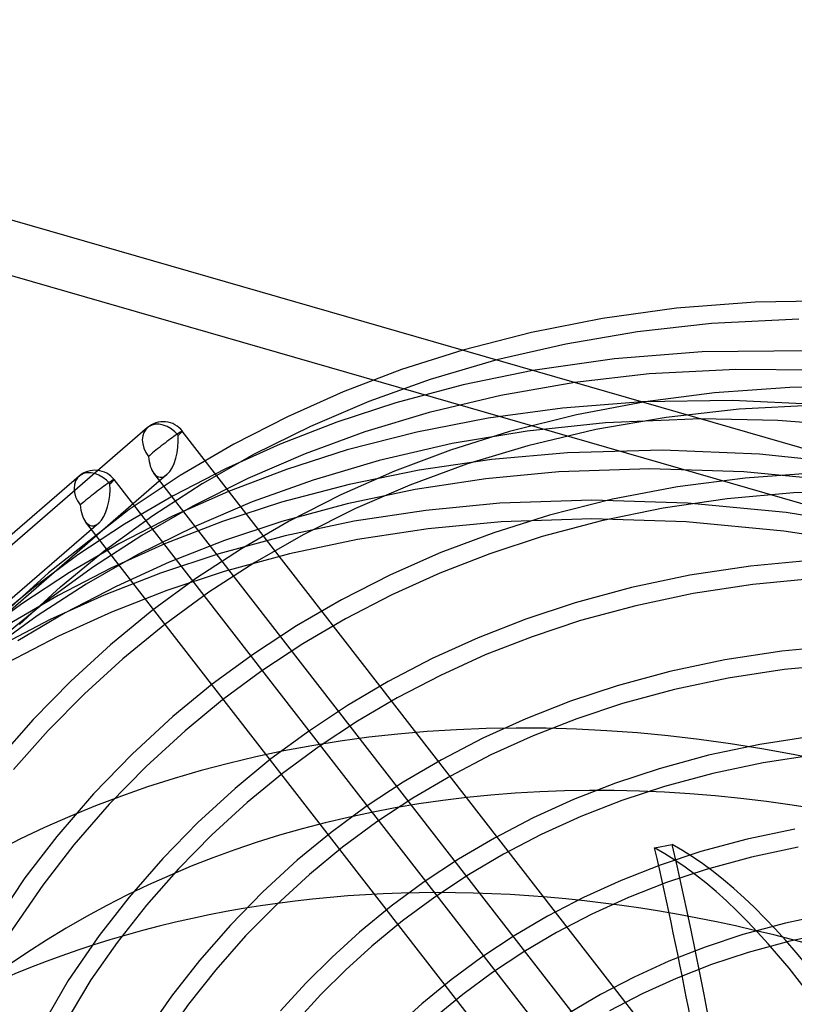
# Model space of a CAD drawing. Header units: millimetres. Extents: x -236 to 238, y -282 to 277.
# Tile 30 of 48: x -120 to -24, y 154 to 277. Entities that reach past the tile are written whole.
import ezdxf

# ---------------------------------------------------------------- set-up
doc = ezdxf.new("R2010")
doc.units = ezdxf.units.MM
doc.layers.add('HIDDEN', color=7, linetype='Continuous')
doc.layers.add('THICK', color=7, linetype='Continuous')

msp = doc.modelspace()

# ---------------------------------------------------------------- linework, layer by layer
at = {"layer": 'HIDDEN'}
for p, q in [((-64.92, 235.25), (-72.55, 232.81)), ((-60.66, 234.02), (-69, 231.57)), ((-72.55, 232.81), (-79.82, 230.04)), ((-56.16, 232.72), (-64.86, 230.92)), ((-69, 231.57), (-76.62, 228.83)), ((-50.92, 231.21), (-60.15, 229.59)), ((-79.82, 230.04), (-86.8, 226.93)), ((-64.86, 230.92), (-73.26, 228.68)), ((-76.62, 228.83), (-83.92, 225.72)), ((-73.26, 228.68), (-80.64, 226.26)), ((-60.15, 229.59), (-69.09, 227.45)), ((-42.53, 228.78), (-52.46, 228.02)), ((-42.14, 228.8), (-50.73, 227.17)), ((-69.09, 227.45), (-77.12, 225.03)), ((-52.46, 228.02), (-61.73, 226.76)), ((-30.42, 227.88), (-39.54, 226.85)), ((-19.66, 228.42), (-30.42, 227.88)), ((-86.8, 226.93), (-93.5, 223.5)), ((-80.64, 226.26), (-87.72, 223.52)), ((-61.73, 226.76), (-70.66, 225.01)), ((-50.73, 227.17), (-59.08, 225.07)), ((-39.54, 226.85), (-48.31, 225.32)), ((-35.19, 226.66), (-47.08, 226.18)), ((-104.27, 225.57), (-139.52, 195.05)), ((-9.73, 108.92), (-99.92, 225.14)), ((-83.92, 225.72), (-90.95, 222.24)), ((-77.12, 225.03), (-84.57, 222.3)), ((-70.66, 225.01), (-79.32, 222.78)), ((-59.08, 225.07), (-66.45, 222.75)), ((-56.86, 225.15), (-66.25, 223.58)), ((-47.08, 226.18), (-56.86, 225.15)), ((-48.31, 225.32), (-56.79, 223.29)), ((-93.5, 223.5), (-100.17, 219.59)), ((-87.72, 223.52), (-94.54, 220.44)), ((-79.32, 222.78), (-86.91, 220.35)), ((-66.25, 223.58), (-75.33, 221.48)), ((-66.45, 222.75), (-73.42, 220.13)), ((-56.79, 223.29), (-64.43, 220.99)), ((-39.98, 222.75), (-51.82, 222.44)), ((-27.87, 222.26), (-39.98, 222.75)), ((-90.95, 222.24), (-97.43, 218.55)), ((-84.57, 222.3), (-91.73, 219.21)), ((-75.33, 221.48), (-83.6, 219.03)), ((-61.28, 221.61), (-70.35, 220.28)), ((-51.82, 222.44), (-61.28, 221.61)), ((-15.29, 220.92), (-27.87, 222.26)), ((-94.54, 220.44), (-101.08, 217.05)), ((-86.91, 220.35), (-94.16, 217.6)), ((-73.42, 220.13), (-80.12, 217.18)), ((-70.35, 220.28), (-79.08, 218.49)), ((-64.43, 220.99), (-71.51, 218.4)), ((-41.58, 220.43), (-52.91, 220.05)), ((-29.81, 220.06), (-41.58, 220.43)), ((-17.64, 218.9), (-29.81, 220.06)), ((-112.8, 219.51), (-148.05, 188.98)), ((-101.83, 219.71), (-137.08, 189.19)), ((-41.88, 133.31), (-108.44, 219.08)), ((-100.17, 219.59), (-106.56, 215.33)), ((-34.37, 130.84), (-103.46, 219.87)), ((-91.73, 219.21), (-98.61, 215.76)), ((-83.6, 219.03), (-91.18, 216.29)), ((-62.05, 219.18), (-70.86, 217.84)), ((-52.91, 220.05), (-62.05, 219.18)), ((-29.67, 219.28), (-38.1, 218.18)), ((-20.44, 219.93), (-29.67, 219.28)), ((-97.43, 218.55), (-103.6, 214.57)), ((-79.08, 218.49), (-87.52, 216.25)), ((-70.86, 217.84), (-79.34, 216.05)), ((-71.51, 218.4), (-78.3, 215.47)), ((-38.1, 218.18), (-46.22, 216.63)), ((-13.2, 217.74), (-23.61, 217.45)), ((-101.08, 217.05), (-107.14, 213.5)), ((-94.16, 217.6), (-101.13, 214.5)), ((-80.12, 217.18), (-86.57, 213.9)), ((-48.78, 216.52), (-60.27, 216.13)), ((-46.22, 216.63), (-54.1, 214.64)), ((-36.86, 216.14), (-48.78, 216.52)), ((-31.92, 216.7), (-39.91, 215.52)), ((-23.61, 217.45), (-31.92, 216.7)), ((-106.56, 215.33), (-116.64, 207.43)), ((-98.61, 215.76), (-104.95, 212.12)), ((-91.18, 216.29), (-98.45, 213.19)), ((-87.52, 216.25), (-94.92, 213.84)), ((-79.34, 216.05), (-87.48, 213.84)), ((-78.3, 215.47), (-84.83, 212.2)), ((-69.54, 215.24), (-78.47, 213.88)), ((-60.27, 216.13), (-69.54, 215.24)), ((-39.91, 215.52), (-47.6, 213.94)), ((-24.54, 214.96), (-36.86, 216.14)), ((-103.6, 214.57), (-109.49, 210.28)), ((-101.13, 214.5), (-107.83, 211.07)), ((-54.1, 214.64), (-61.04, 212.45)), ((-48.78, 214.2), (-60.11, 213.81)), ((-47.6, 213.94), (-55.01, 211.96)), ((-37.01, 213.83), (-48.78, 214.2)), ((-11.87, 212.93), (-24.54, 214.96)), ((-110.35, 213.65), (-145.6, 183.12)), ((-107.14, 213.5), (-112.94, 209.67)), ((-51.16, 135.43), (-111.99, 213.81)), ((-98.45, 213.19), (-105.45, 209.72)), ((-94.92, 213.84), (-102.03, 211.09)), ((-87.48, 213.84), (-94.66, 211.46)), ((-86.57, 213.9), (-92.52, 210.45)), ((-78.47, 213.88), (-87.08, 212.07)), ((-69.25, 212.94), (-78.06, 211.6)), ((-60.11, 213.81), (-69.25, 212.94)), ((-24.84, 212.66), (-37.01, 213.83)), ((-104.95, 212.12), (-111.01, 208.19)), ((-94.66, 211.46), (-101.56, 208.76)), ((-87.08, 212.07), (-95.36, 209.83)), ((-84.83, 212.2), (-90.86, 208.74)), ((-78.06, 211.6), (-86.54, 209.81)), ((-61.04, 212.45), (-67.63, 209.97)), ((-55.01, 211.96), (-61.52, 209.83)), ((-12.31, 210.66), (-24.84, 212.66)), ((-109.49, 210.28), (-115.12, 205.67)), ((-107.83, 211.07), (-114.01, 207.47)), ((-102.03, 211.09), (-108.86, 208.01)), ((-92.52, 210.45), (-98.21, 206.73)), ((-112.94, 209.67), (-118.51, 205.57)), ((-105.45, 209.72), (-111.9, 206.04)), ((-95.36, 209.83), (-102.65, 207.41)), ((-86.54, 209.81), (-94.68, 207.6)), ((-67.63, 209.97), (-73.95, 207.18)), ((-61.52, 209.83), (-67.77, 207.4)), ((-21.13, 209.04), (-28.98, 208.29)), ((-111.01, 208.19), (-116.79, 203.97)), ((-108.86, 208.01), (-115.42, 204.62)), ((-101.56, 208.76), (-108.19, 205.75)), ((-90.86, 208.74), (-96.61, 205.02)), ((-28.98, 208.29), (-36.56, 207.14)), ((-116.64, 207.43), (-121.77, 202.74)), ((-114.01, 207.47), (-119.94, 203.58)), ((-102.65, 207.41), (-109.66, 204.67)), ((-98.21, 206.73), (-103.66, 202.73)), ((-94.68, 207.6), (-101.86, 205.23)), ((-73.95, 207.18), (-80.04, 204.08)), ((-67.77, 207.4), (-73.77, 204.69)), ((-36.56, 207.14), (-43.86, 205.6)), ((-20.97, 206.72), (-28.7, 205.99)), ((-118.51, 205.57), (-123.84, 201.19)), ((-115.12, 205.68), (-120.23, 201)), ((-111.9, 206.04), (-118.05, 202.07)), ((-108.19, 205.75), (-114.56, 202.44)), ((-43.86, 205.6), (-50.87, 203.7)), ((-28.7, 205.99), (-36.15, 204.85)), ((-115.42, 204.62), (-121.49, 201.06)), ((-109.66, 204.67), (-116.41, 201.61)), ((-101.86, 205.23), (-108.76, 202.53)), ((-96.61, 205.02), (-102.1, 201.01)), ((-80.04, 204.08), (-85.66, 200.82)), ((-73.77, 204.69), (-79.54, 201.71)), ((-36.15, 204.85), (-43.31, 203.34)), ((-119.94, 203.58), (-125.61, 199.42)), ((-116.79, 203.97), (-122.32, 199.44)), ((-50.87, 203.7), (-57.05, 201.65)), ((-43.31, 203.34), (-50.2, 201.48)), ((-118.05, 202.07), (-123.91, 197.79)), ((-114.56, 202.44), (-120.45, 198.97)), ((-108.76, 202.53), (-115.39, 199.52)), ((-103.66, 202.73), (-108.87, 198.46)), ((-79.54, 201.71), (-84.87, 198.58)), ((-57.05, 201.65), (-63, 199.32)), ((-116.41, 201.61), (-122.88, 198.24)), ((-102.1, 201.01), (-107.35, 196.7)), ((-85.66, 200.82), (-91.03, 197.3)), ((-50.2, 201.48), (-56.26, 199.47)), ((-115.39, 199.52), (-121.76, 196.21)), ((-63, 199.32), (-68.72, 196.73)), ((-56.26, 199.47), (-62.1, 197.19)), ((-108.87, 198.46), (-113.83, 193.93)), ((-84.87, 198.58), (-89.99, 195.2)), ((-17.68, 198.36), (-25.07, 197.66)), ((-107.35, 196.7), (-112.12, 192.35)), ((-91.03, 197.3), (-96.18, 193.53)), ((-68.72, 196.73), (-74.21, 193.87)), ((-62.1, 197.19), (-67.7, 194.64)), ((-25.07, 197.66), (-32.19, 196.57)), ((-32.19, 196.57), (-39.05, 195.13)), ((-17.53, 196.05), (-24.78, 195.36)), ((-89.99, 195.2), (-94.89, 191.59)), ((-67.7, 194.64), (-73.08, 191.84)), ((-39.05, 195.13), (-45.64, 193.34)), ((-31.77, 194.29), (-38.5, 192.87)), ((-24.78, 195.36), (-31.77, 194.29)), ((-113.83, 193.93), (-118.54, 189.13)), ((-96.18, 193.53), (-101.1, 189.49)), ((-74.21, 193.87), (-79.29, 190.88)), ((-45.64, 193.34), (-51.45, 191.42)), ((-112.12, 192.35), (-116.65, 187.76)), ((-73.08, 191.84), (-78.06, 188.91)), ((-38.5, 192.87), (-44.97, 191.12)), ((-94.89, 191.59), (-99.58, 187.73)), ((-79.29, 190.88), (-84.17, 187.65)), ((-51.45, 191.42), (-57.04, 189.23)), ((-44.97, 191.12), (-50.66, 189.23)), ((-101.1, 189.49), (-106.19, 184.82)), ((-118.54, 189.13), (-123.02, 184.05)), ((-78.06, 188.91), (-82.84, 185.75)), ((-57.04, 189.23), (-62.42, 186.79)), ((-50.66, 189.23), (-56.14, 187.09)), ((-116.65, 187.76), (-120.97, 182.89)), ((-99.58, 187.73), (-104.45, 183.27)), ((-84.17, 187.65), (-88.85, 184.2)), ((-56.14, 187.09), (-61.41, 184.7)), ((-21.15, 187.03), (-27.82, 186.01)), ((-82.84, 185.75), (-87.42, 182.37)), ((-62.42, 186.79), (-67.58, 184.1)), ((-27.82, 186.01), (-34.24, 184.66)), ((-106.19, 184.82), (-111, 179.85)), ((-61.41, 184.7), (-66.46, 182.07)), ((-34.24, 184.66), (-40.41, 182.98)), ((-20.86, 184.72), (-27.4, 183.73)), ((-104.45, 183.27), (-109.06, 178.54)), ((-88.85, 184.2), (-93.33, 180.52)), ((-67.58, 184.1), (-72.36, 181.29)), ((-27.4, 183.73), (-33.7, 182.4)), ((-87.42, 182.37), (-91.82, 178.76)), ((-66.46, 182.07), (-71.14, 179.32)), ((-40.41, 182.98), (-45.85, 181.18)), ((-33.7, 182.4), (-39.74, 180.76)), ((-72.36, 181.29), (-76.95, 178.26)), ((-45.85, 181.18), (-51.09, 179.13)), ((-39.74, 180.76), (-45.07, 179)), ((-111, 179.85), (-115.6, 174.51)), ((-93.33, 180.52), (-97.97, 176.27)), ((-109.06, 178.54), (-113.46, 173.47)), ((-91.82, 178.76), (-96.22, 174.73)), ((-71.14, 179.32), (-75.62, 176.35)), ((-51.09, 179.13), (-56.12, 176.85)), ((-45.07, 179), (-50.19, 177)), ((-76.95, 178.26), (-81.35, 175.01)), ((-97.97, 176.27), (-102.36, 171.76)), ((-75.62, 176.35), (-79.92, 173.18)), ((-56.12, 176.85), (-60.96, 174.33)), ((-50.19, 177), (-55.11, 174.76)), ((-96.22, 174.73), (-100.4, 170.47)), ((-81.35, 175.01), (-85.57, 171.55)), ((-55.11, 174.76), (-59.83, 172.31)), ((-23.44, 175.45), (-29.43, 174.19)), ((-115.6, 174.51), (-119.56, 169.35)), ((-113.46, 173.47), (-117.34, 168.46)), ((-60.96, 174.33), (-65.43, 171.7)), ((-40.96, 173.11), (-38.77, 173.51)), ((-29.43, 174.19), (-35.18, 172.63)), ((-79.92, 173.18), (-84.05, 169.79)), ((-59.83, 172.31), (-64.21, 169.73)), ((-35.18, 172.63), (-40.26, 170.95)), ((-23.03, 173.17), (-28.89, 171.93)), ((-102.36, 171.76), (-106.55, 166.95)), ((-85.57, 171.55), (-89.85, 167.63)), ((-65.43, 171.7), (-69.73, 168.86)), ((-40.26, 170.95), (-45.14, 169.04)), ((-28.89, 171.93), (-34.51, 170.41)), ((-100.4, 170.47), (-104.39, 165.93)), ((-84.05, 169.79), (-88.14, 166.05)), ((-64.21, 169.73), (-68.4, 166.96)), ((-34.51, 170.41), (-39.47, 168.76)), ((-119.56, 169.35), (-124.42, 162.11)), ((-117.34, 168.46), (-121.56, 162.27)), ((-69.73, 168.86), (-73.85, 165.82)), ((-45.14, 169.04), (-49.83, 166.91)), ((-39.47, 168.76), (-44.23, 166.9)), ((-89.85, 167.63), (-93.91, 163.47)), ((-106.55, 166.95), (-110.29, 162.16)), ((-88.14, 166.05), (-92.02, 162.1)), ((-68.4, 166.96), (-72.42, 163.99)), ((-49.83, 166.91), (-54.33, 164.57)), ((-44.23, 166.9), (-48.81, 164.82)), ((-104.39, 165.93), (-108.03, 161.3)), ((-73.85, 165.82), (-77.8, 162.58)), ((-48.81, 164.82), (-53.21, 162.54)), ((-19.07, 164.89), (-24.62, 163.72)), ((-72.42, 163.99), (-76.28, 160.82)), ((-54.33, 164.57), (-58.51, 162.11)), ((-24.62, 163.72), (-29.96, 162.27)), ((-93.91, 163.47), (-97.78, 159.05)), ((-77.8, 162.58), (-81.23, 159.46)), ((-53.21, 162.54), (-57.28, 160.14)), ((-18.66, 162.6), (-24.08, 161.46)), ((-110.29, 162.16), (-114.15, 156.53)), ((-108.03, 161.3), (-111.33, 156.61)), ((-92.02, 162.1), (-95.72, 157.89)), ((-58.51, 162.11), (-62.51, 159.46)), ((-29.96, 162.27), (-34.66, 160.71)), ((-24.08, 161.46), (-29.29, 160.05)), ((-76.28, 160.82), (-79.52, 157.88)), ((-57.28, 160.14), (-61.18, 157.56)), ((-34.66, 160.71), (-39.18, 158.94)), ((-29.29, 160.05), (-33.87, 158.53)), ((-97.78, 159.05), (-101.28, 154.58)), ((-81.23, 159.46), (-84.51, 156.19)), ((-62.51, 159.46), (-66.35, 156.63)), ((-39.18, 158.94), (-43.53, 156.97)), ((-95.72, 157.89), (-99.14, 153.57)), ((-79.52, 157.88), (-82.63, 154.8)), ((-61.18, 157.56), (-64.92, 154.8)), ((-33.87, 158.53), (-38.28, 156.81)), ((-114.15, 156.53), (-120.2, 146.13)), ((-111.33, 156.61), (-117.12, 146.99)), ((-84.51, 156.19), (-87.65, 152.75)), ((-66.35, 156.63), (-70.03, 153.61)), ((-43.53, 156.97), (-47.71, 154.8)), ((-38.28, 156.81), (-42.52, 154.88)), ((-101.28, 154.58), (-104.63, 149.79)), ((-82.63, 154.8), (-85.6, 151.56)), ((-64.92, 154.8), (-68.51, 151.85)), ((-47.71, 154.8), (-51.58, 152.52)), ((-42.52, 154.88), (-46.58, 152.77)), ((-99.14, 153.57), (-102.11, 149.39)), ((-70.03, 153.61), (-72.18, 151.68))]:
    msp.add_line(p, q, dxfattribs=at)
for centre in [(-102.3, 223.29), (-110.82, 217.23)]:
    msp.add_arc(centre, 3.02, 37.8113, 130.8968, dxfattribs=at)
for centre, major_axis, ratio, start_param, end_param in [((-102.3, 223.29), (1.97, -2.28), 0.75, 1.499123, 4.640715), ((-102.3, 223.29), (2.38, 1.85), 0.047367, -0.721459, 0.849337), ((-102.3, 223.29), (2.38, 1.85), 0.047367, 0.849337, 2.420134), ((-102.3, 223.29), (-0.39, -3.91), 0.470085, 0.460815, 1.959628), ((-102.3, 223.29), (-0.39, -3.91), 0.470085, -1.181965, -0.463338), ((-110.82, 217.23), (1.97, -2.28), 0.75, 1.499123, 4.640715), ((-110.82, 217.23), (2.38, 1.85), 0.047367, -0.721459, 0.849337), ((-102.3, 223.29), (-0.39, -3.91), 0.470085, -0.463338, 0.460815), ((-110.82, 217.23), (2.38, 1.85), 0.047367, 0.849337, 2.420134), ((-110.82, 217.23), (-0.39, -3.91), 0.470085, 0.460815, 1.959628), ((-110.82, 217.23), (-0.39, -3.91), 0.470085, -1.181965, -0.463338), ((-110.82, 217.23), (-0.39, -3.91), 0.470085, -0.463338, 0.460815), ((0, 0), (-130.93, 151.19), 0.75, -2.427868, 0), ((-80.26, 140.17), (28.65, -157.41), 0.296198, 1.182477, 1.73001), ((-18.05, -16.38), (-35.09, 192.83), 0.296198, -0.865102, -0.236784), ((-20.25, -16.78), (35.09, -192.83), 0.296198, 2.27649, 2.904809), ((-82.46, 139.77), (28.65, -157.41), 0.296198, 1.456893, 1.73001)]:
    msp.add_ellipse(centre, major_axis=major_axis, ratio=ratio, start_param=start_param, end_param=end_param, dxfattribs=at)
at = {"layer": 'THICK'}
for p, q in [((-207.85, 276.51), (207.85, 156.51)), ((-213.85, 271.31), (201.85, 151.31)), ((-28.4, 241.24), (-38.23, 240.47)), ((-16.26, 241.42), (-28.4, 241.24)), ((-38.23, 240.47), (-47.45, 239.21)), ((-47.45, 239.21), (-56.32, 237.47)), ((-33.86, 238.56), (-43.12, 237.53)), ((-22.95, 239.1), (-33.86, 238.56)), ((-56.32, 237.47), (-64.92, 235.25)), ((-43.12, 237.53), (-52.04, 236.01)), ((-52.04, 236.01), (-60.66, 234.02)), ((-35.04, 235.03), (-45.99, 234.18)), ((-21.57, 235.14), (-35.04, 235.03)), ((-45.99, 234.18), (-56.16, 232.72)), ((-30.83, 232.85), (-41.63, 232.28)), ((-18.72, 232.72), (-30.83, 232.85)), ((-41.63, 232.28), (-50.92, 231.21)), ((-33.48, 229.93), (-42.14, 228.8)), ((-24.08, 230.6), (-33.48, 229.93)), ((-12.7, 230.71), (-24.08, 230.6)), ((-31.26, 228.96), (-42.53, 228.78)), ((-19.88, 228.43), (-31.26, 228.96)), ((-25.6, 226.46), (-35.19, 226.66)), ((-15.76, 225.74), (-25.6, 226.46))]:
    msp.add_line(p, q, dxfattribs=at)
for centre, major_axis, start_param, end_param in [((-6, -5.2), (140.35, -162.07), 0.713724, 3.439987), ((-18.9, -16.37), (-133.55, 154.21), -0.857072, 0), ((-36.45, -31.57), (-133.55, 154.21), -0.857072, -0.066503)]:
    msp.add_ellipse(centre, major_axis=major_axis, ratio=0.75, start_param=start_param, end_param=end_param, dxfattribs=at)

doc.saveas('drawing.dxf')
